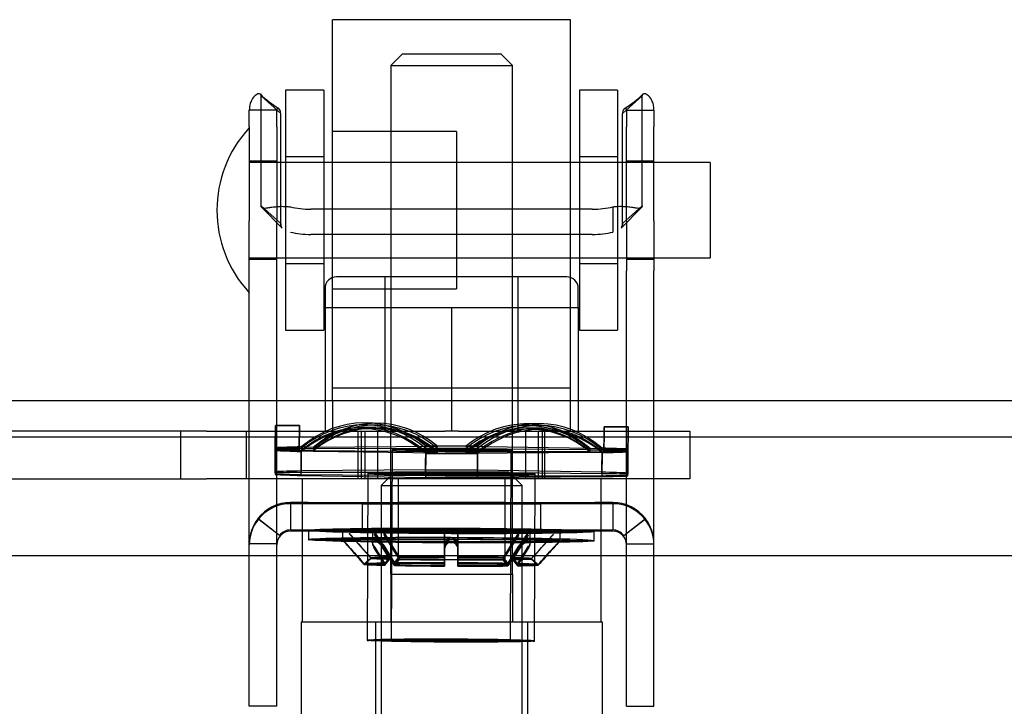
# Model space of a CAD drawing. Header units: inches. Extents: x 1 to 359, y -2 to 239.
# Tile 57 of 83: x 125.65 to 128.24, y 189.74 to 191.54. Entities that reach past the tile are written whole.
import ezdxf
from ezdxf.lldxf.tags import DXFTag

# ---------------------------------------------------------------- set-up
doc = ezdxf.new("R2010")
doc.units = ezdxf.units.IN
doc.header["$MEASUREMENT"] = 0
for name, color, linetype in [('COM70838', 7, 'Continuous'), ('COM70839-3', 7, 'Continuous'), ('COM71196-8', 7, 'Continuous'), ('COM71298-3', 7, 'Continuous'), ('Default', 7, 'Continuous'), ('HAN13068', 7, 'Continuous'), ('HAN13068_NUT', 7, 'Continuous'), ('NTS18147', 7, 'Continuous'), ('ROL87452', 7, 'Continuous'), ('RVT17786', 7, 'Continuous'), ('RVT19000', 7, 'Continuous'), ('SPC87322', 7, 'Continuous'), ('STD26122', 7, 'Continuous'), ('WAF25376', 7, 'Continuous'), ('WAM30038', 7, 'Continuous')]:
    doc.layers.add(name, color=color, linetype=linetype)
tags = doc.linetypes.add('HIDDEN2', pattern=[0.1875, 0.125, -0.0625]).pattern_tags.tags
tags[6:7] = [DXFTag(74, 4), DXFTag(75, 0), DXFTag(340, '0'), DXFTag(46, 0.0), DXFTag(50, 0.0), DXFTag(44, 0.0), DXFTag(45, 0.0)]
tags[4:5] = [DXFTag(74, 4), DXFTag(75, 0), DXFTag(340, '0'), DXFTag(46, 0.0), DXFTag(50, 0.0), DXFTag(44, 0.0), DXFTag(45, 0.0)]

# ---------------------------------------------------------------- blocks, each defined once
blk = doc.blocks.new('SE3')
at = {"layer": 'COM70838', "color": 7, "linetype": 'HIDDEN2'}
for p, q in [((126.1403, 190.4573), (125.4543, 190.4573)), ((126.0728, 190.4573), (126.0728, 190.3323)), ((126.1403, 190.4573), (126.2287, 190.4573)), ((126.2287, 190.4573), (126.7666, 190.4573)), ((126.2458, 190.3323), (126.2458, 190.4573)), ((126.5393, 190.3323), (126.5393, 190.4573)), ((126.5893, 190.4573), (126.5893, 190.3323)), ((126.802, 190.4573), (127.2843, 190.4573)), ((126.9793, 190.3323), (126.9793, 190.4573)), ((127.0293, 190.3323), (127.0293, 190.4573)), ((127.2843, 190.4573), (127.4093, 190.4573)), ((127.4093, 190.4573), (127.4093, 190.3323)), ((125.4269, 190.3323), (126.1403, 190.3323)), ((126.2287, 190.3323), (126.1403, 190.3323)), ((127.2843, 190.3323), (126.2287, 190.3323)), ((127.4093, 190.3323), (127.2843, 190.3323))]:
    blk.add_line(p, q, dxfattribs=at)
at = {"layer": 'COM70839-3', "color": 7, "linetype": 'HIDDEN2'}
for p, q in [((126.3354, 191.2908), (126.284, 191.3372)), ((126.284, 191.0493), (126.284, 191.3372)), ((127.2332, 191.2908), (127.2846, 191.3372)), ((127.2846, 191.0493), (127.2846, 191.3372)), ((126.3251, 191.3002), (126.2531, 191.3002)), ((126.2531, 191.256), (126.2531, 191.3002)), ((126.3251, 191.256), (126.3251, 191.3002)), ((126.3354, 191.0029), (126.3354, 191.2908)), ((127.2332, 191.0029), (127.2332, 191.2908)), ((127.2435, 191.3002), (127.3155, 191.3002)), ((127.2435, 191.3002), (127.2435, 191.256)), ((127.3155, 191.3002), (127.3155, 191.256)), ((126.2531, 191.256), (126.2531, 191.0093)), ((126.3251, 191.256), (126.3251, 191.0093)), ((127.2435, 191.0093), (127.2435, 191.256)), ((127.3155, 191.0093), (127.3155, 191.256)), ((126.3251, 191.1658), (126.2531, 191.1658)), ((127.3155, 191.1658), (127.2435, 191.1658)), ((126.3354, 191.0029), (126.284, 191.0493)), ((126.2864, 191.0441), (126.3391, 190.9907)), ((126.2865, 191.0441), (126.339, 190.9907)), ((127.1536, 191.0401), (126.415, 191.0401)), ((127.2075, 191.0462), (127.2075, 190.98)), ((127.2295, 190.9907), (127.2822, 191.0441)), ((127.2296, 190.9907), (127.2821, 191.0441)), ((127.2332, 191.0029), (127.2846, 191.0493)), ((126.2531, 190.8782), (126.2531, 191.0093)), ((126.3251, 190.8782), (126.3251, 191.0093)), ((127.2435, 191.0093), (127.2435, 190.8782)), ((127.3155, 191.0093), (127.3155, 190.8782)), ((127.1536, 190.9738), (126.415, 190.9738)), ((126.2531, 190.9088), (126.3251, 190.9088)), ((127.2435, 190.9088), (127.3155, 190.9088)), ((126.2531, 189.7812), (126.2531, 190.8782)), ((126.3251, 189.7812), (126.3251, 190.8782)), ((127.2435, 189.7812), (127.2435, 190.8782)), ((127.3155, 189.7812), (127.3155, 190.8782)), ((126.408, 190.2704), (126.3611, 190.2704)), ((126.3611, 190.2704), (126.3611, 190.1984)), ((127.2075, 190.2672), (126.3611, 190.2672)), ((126.408, 190.2704), (127.1606, 190.2704)), ((126.5503, 190.2673), (126.5503, 190.2676)), ((126.5503, 190.1953), (126.5503, 190.2673)), ((126.6438, 190.2703), (126.6438, 190.1983)), ((126.9248, 190.1983), (126.9248, 190.2703)), ((127.0183, 190.2673), (127.0183, 190.2676)), ((127.0183, 190.1953), (127.0183, 190.2673)), ((127.2075, 190.2704), (127.1606, 190.2704)), ((127.2075, 190.2704), (127.2075, 190.1984)), ((126.3325, 190.1843), (126.2754, 190.2281)), ((126.2754, 190.2281), (126.2754, 190.228)), ((126.3325, 190.1842), (126.2754, 190.228)), ((127.236, 190.1843), (127.2932, 190.2281)), ((127.236, 190.1842), (127.2932, 190.228)), ((127.2932, 190.2281), (127.2932, 190.228)), ((126.3611, 190.1984), (126.408, 190.1984)), ((126.408, 190.1984), (127.1606, 190.1984)), ((127.1606, 190.1984), (127.2075, 190.1984)), ((126.3325, 190.1843), (126.3325, 190.1842)), ((127.2075, 190.1952), (126.3611, 190.1952)), ((127.236, 190.1843), (127.236, 190.1842)), ((126.3251, 190.1622), (126.2531, 190.1622)), ((127.2435, 190.1622), (127.3155, 190.1622)), ((126.2531, 189.7361), (126.2531, 189.7812)), ((126.3251, 189.7361), (126.3251, 189.7812)), ((127.2435, 189.7361), (127.2435, 189.7812)), ((127.3155, 189.7361), (127.3155, 189.7812)), ((126.3251, 189.7361), (126.2531, 189.7361)), ((127.2435, 189.7361), (127.3155, 189.7361))]:
    blk.add_line(p, q, dxfattribs=at)
for centre, radius, start, end in [((126.4752, 191.5398), 0.2765, 225.5494, 238.4193), ((127.0932, 191.5401), 0.2769, 301.5848, 314.4351), ((126.3611, 190.1592), 0.108, 90, 180), ((126.3611, 190.1624), 0.108, 90.0017, 142.4941), ((127.2075, 190.1624), 0.108, 37.5055, 89.9987), ((127.2075, 190.1592), 0.108, 0, 90), ((126.3611, 190.1622), 0.108, 142.4913, 179.9984), ((127.2075, 190.1622), 0.108, 0.0016, 37.5087), ((126.3611, 190.1624), 0.036, 90.0053, 142.5123), ((127.2075, 190.1624), 0.036, 37.4877, 89.9947), ((126.3611, 190.1592), 0.036, 90, 180), ((127.2075, 190.1592), 0.036, 0, 90)]:
    blk.add_arc(centre, radius, start, end, dxfattribs=at)
for centre, major_axis, ratio, start_param, end_param in [((126.415, 191.0791), (-0.1, 0), 0.390626, 1.001468, 1.570796), ((127.1536, 191.0791), (-0.1, 0), 0.390626, 1.570796, 2.140125), ((126.415, 191.0129), (-0.1, 0), 0.390626, 1.001468, 1.570796), ((127.1536, 191.0129), (0.1, 0), 0.390626, 4.712389, 5.281717), ((126.7843, 190.2676), (-0.234, 0), 0.000115, 3.141593, 6.283185), ((126.7843, 190.2673), (0.234, 0), 0.000115, 3.141593, 6.283185), ((126.7843, 190.1956), (0.234, 0), 0.000115, 0, 3.141593), ((126.7843, 190.1953), (-0.234, 0), 0.000115, 0, 3.141593)]:
    blk.add_ellipse(centre, major_axis=major_axis, ratio=ratio, start_param=start_param, end_param=end_param, dxfattribs=at)
for centre in [(126.7843, 190.2703), (126.7843, 190.1983)]:
    blk.add_ellipse(centre, major_axis=(-0.1405, 0), ratio=0.000115, dxfattribs=at)
for points, knots in [([(126.284, 191.3372), (126.2839, 191.3377), (126.2839, 191.3381), (126.2838, 191.3387), (126.2838, 191.3388), (126.2837, 191.3391), (126.2837, 191.3392), (126.2835, 191.3401), (126.2833, 191.3406), (126.2824, 191.3421), (126.2814, 191.3427), (126.2776, 191.3435), (126.2741, 191.3425), (126.2662, 191.3369), (126.262, 191.3322), (126.2571, 191.3222), (126.2556, 191.3182), (126.2544, 191.3132), (126.2542, 191.3121), (126.2538, 191.3099), (126.2536, 191.3085), (126.2534, 191.3069), (126.2534, 191.3064), (126.2533, 191.3055), (126.2533, 191.3052), (126.2532, 191.3045), (126.2532, 191.304), (126.2532, 191.3032), (126.2531, 191.302), (126.2531, 191.3002)], [0, 0, 0, 0, 0.03125, 0.03125, 0.046875, 0.046875, 0.0625, 0.0625, 0.125, 0.125, 0.25, 0.25, 0.5, 0.5, 0.75, 0.75, 0.875, 0.875, 0.90625, 0.90625, 0.9375, 0.9375, 0.953125, 0.953125, 0.960938, 0.960938, 0.96875, 0.96875, 1, 1, 1, 1]), ([(127.3155, 191.3002), (127.3155, 191.3011), (127.3155, 191.3018), (127.3154, 191.3027), (127.3154, 191.303), (127.3154, 191.3035), (127.3154, 191.3035), (127.3153, 191.3052), (127.3152, 191.3062), (127.3148, 191.3099), (127.3144, 191.3121), (127.313, 191.3183), (127.3115, 191.3222), (127.3066, 191.3323), (127.3024, 191.3369), (127.2945, 191.3425), (127.2909, 191.3435), (127.2872, 191.3427), (127.2862, 191.342), (127.2854, 191.3409), (127.2853, 191.3406), (127.2851, 191.3402), (127.2851, 191.34), (127.285, 191.3397), (127.2849, 191.3395), (127.2848, 191.3389), (127.2847, 191.3382), (127.2846, 191.3372)], [0, 0, 0, 0, 0.015625, 0.015625, 0.023438, 0.023438, 0.03125, 0.03125, 0.0625, 0.0625, 0.125, 0.125, 0.25, 0.25, 0.5, 0.5, 0.75, 0.75, 0.875, 0.875, 0.90625, 0.90625, 0.921875, 0.921875, 0.9375, 0.9375, 1, 1, 1, 1]), ([(127.2846, 191.3372), (127.2847, 191.3377), (127.2847, 191.3381), (127.2848, 191.3387), (127.2848, 191.3388), (127.2849, 191.3391), (127.2849, 191.3392), (127.2851, 191.3401), (127.2853, 191.3406), (127.2859, 191.3417), (127.2864, 191.3421), (127.2871, 191.3424)], [0, 0, 0, 0, 0.03125, 0.03125, 0.046875, 0.046875, 0.0625, 0.0625, 0.125, 0.125, 0.1985612, 0.1985612, 0.1985612, 0.1985612]), ([(126.3354, 191.2908), (126.3354, 191.2916), (126.3353, 191.2932), (126.3351, 191.2954), (126.3347, 191.2973), (126.3336, 191.3008), (126.331, 191.3046), (126.3278, 191.3052), (126.3262, 191.3039), (126.3256, 191.303), (126.3253, 191.302), (126.3251, 191.301), (126.3251, 191.3005), (126.3251, 191.3002)], [0, 0, 0, 0, 0.068623, 0.137063, 0.205208, 0.272877, 0.535512, 0.779514, 0.837052, 0.893029, 0.947093, 0.973617, 1, 1, 1, 1]), ([(127.2435, 191.3002), (127.2435, 191.3005), (127.2435, 191.301), (127.2433, 191.302), (127.243, 191.303), (127.2424, 191.3039), (127.2408, 191.3052), (127.2375, 191.3046), (127.235, 191.3008), (127.2339, 191.2973), (127.2335, 191.2954), (127.2333, 191.2932), (127.2332, 191.2916), (127.2332, 191.2908)], [0, 0, 0, 0, 0.026381, 0.052905, 0.106971, 0.162948, 0.220486, 0.464488, 0.727123, 0.794792, 0.862936, 0.931376, 1, 1, 1, 1]), ([(126.284, 191.0493), (126.2841, 191.0486), (126.2842, 191.0471), (126.2849, 191.0453), (126.2862, 191.0441), (126.2901, 191.0424), (126.2985, 191.0434), (126.3104, 191.0453), (126.3188, 191.0464), (126.3268, 191.0472), (126.3367, 191.0477), (126.3484, 191.0476), (126.3568, 191.0467), (126.3611, 191.0462)], [0, 0, 0, 0, 0.049102, 0.098523, 0.149018, 0.200844, 0.426475, 0.554365, 0.622319, 0.692911, 0.79099, 0.893216, 1, 1, 1, 1]), ([(126.2865, 191.044), (126.2863, 191.0442), (126.2854, 191.0448), (126.2842, 191.0463), (126.2841, 191.0483), (126.284, 191.0493)], [0.8439358, 0.8439358, 0.8439358, 0.8439358, 0.868041, 0.9344119, 1, 1, 1, 1]), ([(127.2075, 191.0462), (127.2091, 191.0465), (127.2123, 191.0469), (127.2186, 191.0474), (127.2262, 191.0477), (127.2347, 191.0476), (127.245, 191.047), (127.2562, 191.0456), (127.2671, 191.0439), (127.2752, 191.0428), (127.2801, 191.043), (127.2829, 191.0444), (127.2843, 191.0463), (127.2845, 191.0483), (127.2846, 191.0493)], [0, 0, 0, 0, 0.040175, 0.080102, 0.158226, 0.23381, 0.30692, 0.445198, 0.573002, 0.690655, 0.799398, 0.868041, 0.934412, 1, 1, 1, 1]), ([(127.2846, 191.0493), (127.2845, 191.0486), (127.2844, 191.0471), (127.2837, 191.0453), (127.2828, 191.0445), (127.2822, 191.0441), (127.2822, 191.0441)], [0, 0, 0, 0, 0.0491023, 0.0985231, 0.1490182, 0.152316, 0.152316, 0.152316, 0.152316]), ([(126.3354, 191.0029), (126.3354, 191.0024), (126.3354, 191.0019), (126.3354, 191.0014), (126.3355, 191.0012), (126.3355, 191.0008), (126.3355, 191.0008), (126.3355, 190.9998), (126.3356, 190.999), (126.3359, 190.997), (126.3363, 190.9957), (126.3374, 190.9928), (126.3384, 190.9914), (126.3395, 190.9902)], [0, 0, 0, 0, 0.03125, 0.03125, 0.046875, 0.046875, 0.0625, 0.0625, 0.125, 0.125, 0.25, 0.25, 0.4245245, 0.4245245, 0.4245245, 0.4245245]), ([(127.2332, 191.0029), (127.2332, 191.0024), (127.2332, 191.0019), (127.2331, 191.0014), (127.2331, 191.0012), (127.2331, 191.0008), (127.2331, 191.0008), (127.233, 190.9998), (127.233, 190.999), (127.2326, 190.997), (127.2323, 190.9957), (127.2311, 190.9928), (127.2302, 190.9914), (127.229, 190.9902)], [0, 0, 0, 0, 0.03125, 0.03125, 0.046875, 0.046875, 0.0625, 0.0625, 0.125, 0.125, 0.25, 0.25, 0.4245245, 0.4245245, 0.4245245, 0.4245245])]:
    blk.add_open_spline(points, degree=3, knots=knots, dxfattribs=at)
for points in [[(126.3387, 190.9911), (126.3364, 190.9941), (126.3354, 190.9979), (126.3354, 191.0029)], [(127.2299, 190.9911), (127.2322, 190.9941), (127.2332, 190.9979), (127.2332, 191.0029)]]:
    blk.add_open_spline(points, degree=3, dxfattribs=at)
at = {"layer": 'COM71196-8', "color": 7, "linetype": 'Continuous'}
blk.add_line((158.0322, 190.1303), (124.2224, 190.1303), dxfattribs=at)
at = {"layer": 'COM71298-3', "color": 7, "linetype": 'HIDDEN2'}
blk.add_line((158.8443, 190.5373), (86.9743, 190.5373), dxfattribs=at)
at = {"layer": 'COM71298-3', "color": 7, "linetype": 'Continuous'}
blk.add_line((158.8443, 190.4423), (86.9743, 190.4423), dxfattribs=at)
at = {"layer": 'HAN13068', "color": 7, "linetype": 'HIDDEN2'}
for p, q in [((126.6543, 191.4473), (126.6243, 191.4173)), ((126.9143, 191.4473), (126.6543, 191.4473)), ((126.9443, 191.4173), (126.9143, 191.4473)), ((126.6243, 191.4173), (126.9443, 191.4173)), ((126.6243, 191.4173), (126.6243, 190.4573)), ((126.9443, 190.4573), (126.9443, 191.4173)), ((126.6243, 190.0823), (126.6243, 189.9573)), ((126.6243, 190.0823), (126.7843, 190.0823)), ((126.7843, 190.0823), (126.9443, 190.0823)), ((126.9443, 190.0823), (126.9443, 189.9573)), ((126.3888, 189.9573), (126.5847, 189.9573)), ((126.3888, 189.9573), (126.3888, 189.2553)), ((126.5847, 189.9573), (126.9839, 189.9573)), ((126.5847, 189.9573), (126.5847, 189.2553)), ((126.9839, 189.9573), (127.1798, 189.9573)), ((126.9839, 189.9573), (126.9839, 189.2553)), ((127.1798, 189.9573), (127.1798, 189.2553))]:
    blk.add_line(p, q, dxfattribs=at)
at = {"layer": 'HAN13068_NUT', "color": 7, "linetype": 'HIDDEN2'}
for p, q in [((127.0868, 190.8623), (126.4818, 190.8623)), ((126.6093, 190.8623), (126.6093, 190.4573)), ((126.9593, 190.4573), (126.9593, 190.8623)), ((126.4518, 190.8323), (126.4518, 190.7823)), ((127.1168, 190.7823), (127.1168, 190.8323)), ((126.4518, 190.7823), (126.618, 190.7823)), ((126.4518, 190.7823), (126.4518, 190.4573)), ((126.618, 190.7823), (126.7843, 190.7823)), ((126.7843, 190.7823), (126.9505, 190.7823)), ((126.7843, 190.7823), (126.7843, 190.4573)), ((126.9505, 190.7823), (127.1168, 190.7823)), ((127.1168, 190.7823), (127.1168, 190.4573))]:
    blk.add_line(p, q, dxfattribs=at)
for centre, start, end in [((126.4818, 190.8323), 90, 180), ((127.0868, 190.8323), 0, 90)]:
    blk.add_arc(centre, 0.03, start, end, dxfattribs=at)
at = {"layer": 'NTS18147', "color": 7, "linetype": 'HIDDEN2'}
for p, q in [((126.3845, 190.4724), (126.3215, 190.4727)), ((126.3845, 190.4715), (126.3215, 190.4718)), ((126.5738, 190.4648), (126.5423, 190.4638)), ((126.5799, 190.4678), (126.5484, 190.4675)), ((126.5892, 190.4736), (126.5577, 190.4742)), ((126.5953, 190.4782), (126.5638, 190.4794)), ((127.0053, 190.4776), (126.9738, 190.4767)), ((127.0114, 190.4725), (126.9799, 190.4721)), ((127.0207, 190.4656), (126.9892, 190.4662)), ((127.0268, 190.4619), (126.9953, 190.4631)), ((127.2475, 190.4691), (127.1845, 190.4693)), ((127.2475, 190.4682), (127.1845, 190.4684)), ((126.321, 190.3513), (126.3213, 190.4143)), ((126.3213, 190.4082), (126.321, 190.3452)), ((126.3211, 190.3484), (126.3213, 190.4114)), ((126.3213, 190.407), (126.3211, 190.344)), ((126.3843, 190.4141), (126.3213, 190.4143)), ((126.3843, 190.4111), (126.3213, 190.4114)), ((126.3843, 190.4079), (126.3213, 190.4082)), ((126.3843, 190.4067), (126.3213, 190.407)), ((126.3843, 190.4141), (126.3843, 190.4067)), ((126.3843, 190.4111), (126.3843, 190.4079)), ((126.3893, 190.4163), (126.3891, 190.3534)), ((126.3893, 190.4121), (126.3891, 190.3491)), ((126.3891, 190.3439), (126.3893, 190.4069)), ((126.3891, 190.3414), (126.3893, 190.4044)), ((126.4208, 190.4152), (126.3893, 190.4163)), ((126.4208, 190.4115), (126.3893, 190.4121)), ((126.4208, 190.4073), (126.3893, 190.4069)), ((126.4208, 190.4053), (126.3893, 190.4044)), ((126.7478, 190.4176), (126.4208, 190.4152)), ((126.7478, 190.4119), (126.4208, 190.4115)), ((126.4208, 190.4073), (126.7478, 190.4044)), ((126.4208, 190.4053), (126.7478, 190.4004)), ((126.6278, 190.4094), (126.6258, 189.909)), ((126.6278, 190.4086), (126.6258, 189.9081)), ((126.716, 190.3558), (126.7163, 190.4187)), ((126.716, 190.3494), (126.7163, 190.4124)), ((126.7163, 190.404), (126.716, 190.341)), ((126.7478, 190.4176), (126.7163, 190.4187)), ((126.7478, 190.4119), (126.7163, 190.4124)), ((126.7478, 190.4044), (126.7163, 190.404)), ((126.8208, 190.4173), (126.8523, 190.4182)), ((127.1478, 190.4123), (126.8208, 190.4173)), ((126.8208, 190.4116), (126.8523, 190.4119)), ((127.1478, 190.4087), (126.8208, 190.4116)), ((126.8208, 190.4041), (127.1478, 190.4044)), ((126.8208, 190.4041), (126.8523, 190.4035)), ((126.8523, 190.4182), (126.8521, 190.3552)), ((126.8523, 190.4119), (126.8521, 190.3489)), ((126.9388, 189.9078), (126.9408, 190.4082)), ((126.9388, 189.9069), (126.9408, 190.4074)), ((127.1478, 190.4123), (127.1793, 190.4133)), ((127.1478, 190.4087), (127.1793, 190.409)), ((127.1478, 190.4044), (127.1793, 190.4038)), ((127.179, 190.3503), (127.1793, 190.4133)), ((127.179, 190.346), (127.1793, 190.409)), ((127.1793, 190.4038), (127.179, 190.3408)), ((127.1843, 190.4036), (127.1843, 190.4109)), ((127.1843, 190.4109), (127.2473, 190.4107)), ((127.1843, 190.4048), (127.1843, 190.408)), ((127.1843, 190.408), (127.2473, 190.4078)), ((127.1843, 190.4048), (127.2473, 190.4046)), ((127.2473, 190.4107), (127.247, 190.3477)), ((127.2473, 190.4078), (127.247, 190.3448)), ((127.247, 190.3416), (127.2473, 190.4046)), ((126.7163, 190.3995), (126.716, 190.3365)), ((126.7478, 190.4004), (126.7163, 190.3995)), ((126.8208, 190.4001), (127.1478, 190.4025)), ((126.8208, 190.4001), (126.8523, 190.3989)), ((126.8521, 190.3405), (126.8523, 190.4035)), ((126.8521, 190.3359), (126.8523, 190.3989)), ((127.1478, 190.4025), (127.1793, 190.4013)), ((127.1793, 190.4013), (127.179, 190.3383)), ((127.1843, 190.4036), (127.2473, 190.4033)), ((127.247, 190.3404), (127.2473, 190.4033)), ((126.716, 190.3558), (126.3891, 190.3534)), ((127.179, 190.3503), (126.8521, 190.3552)), ((126.321, 190.3513), (126.3211, 190.344)), ((126.3211, 190.3484), (126.321, 190.3452)), ((126.716, 190.3494), (126.3891, 190.3491)), ((126.3891, 190.3439), (126.716, 190.341)), ((126.3891, 190.3414), (126.716, 190.3365)), ((126.564, 190.3467), (126.5623, 189.9093)), ((126.564, 190.3458), (126.5623, 189.9084)), ((127.179, 190.346), (126.8521, 190.3489)), ((126.8521, 190.3405), (127.179, 190.3408)), ((126.8521, 190.3359), (127.179, 190.3383)), ((127.0023, 189.9076), (127.004, 190.345)), ((127.0023, 189.9066), (127.004, 190.3441)), ((127.247, 190.3404), (127.247, 190.3477)), ((127.247, 190.3416), (127.247, 190.3448))]:
    blk.add_line(p, q, dxfattribs=at)
for centre, major_axis, ratio, start_param, end_param in [((126.3203, 190.1543), (-0.0012, -0.3183), 0.000086, 2.48741, 3.75683), ((126.3203, 190.1534), (-0.0012, -0.3183), 0.000023, 2.498413, 3.767833), ((126.3833, 190.1541), (-0.0012, -0.3183), 0.000086, 2.48741, 3.75683), ((126.3833, 190.1532), (-0.0012, -0.3183), 0.000023, 2.498413, 3.767833), ((126.5518, 190.1612), (-0.012, -0.3181), 0.865818, 2.545807, 3.815227), ((126.5518, 190.1559), (-0.0059, -0.3183), 0.865983, 2.52382, 3.79324), ((126.5518, 190.1491), (0.0034, -0.3183), 0.866006, 2.489944, 3.759364), ((126.5518, 190.1456), (0.0095, -0.3182), 0.865904, 2.467947, 3.737366), ((126.5833, 190.1601), (-0.012, -0.3181), 0.865818, 2.545807, 3.815227), ((126.5833, 190.1554), (-0.0059, -0.3183), 0.865983, 2.52382, 3.79324), ((126.5833, 190.1495), (0.0034, -0.3183), 0.866006, 2.489944, 3.759364), ((126.5833, 190.1466), (0.0095, -0.3182), 0.865904, 2.467947, 3.737366), ((126.9833, 190.1585), (0.0095, -0.3182), 0.865904, 2.467947, 3.737366), ((126.9833, 190.1538), (0.0034, -0.3183), 0.866006, 2.489944, 3.759364), ((126.9833, 190.1479), (-0.0059, -0.3183), 0.865983, 2.52382, 3.79324), ((126.9833, 190.145), (-0.012, -0.3181), 0.865818, 2.545807, 3.815227), ((127.0148, 190.1594), (0.0095, -0.3182), 0.865904, 2.467947, 3.737366), ((127.0148, 190.1541), (0.0034, -0.3183), 0.866006, 2.489944, 3.759364), ((127.0148, 190.1473), (-0.0059, -0.3183), 0.865983, 2.52382, 3.79324), ((127.0148, 190.1438), (-0.012, -0.3181), 0.865818, 2.545807, 3.815227), ((127.1833, 190.151), (-0.0012, -0.3183), 0.000086, 2.48741, 3.75683), ((127.1833, 190.1501), (-0.0012, -0.3183), 0.000023, 2.498413, 3.767833), ((127.2463, 190.1507), (-0.0012, -0.3183), 0.000086, 2.48741, 3.75683), ((127.2463, 190.1498), (-0.0012, -0.3183), 0.000023, 2.498413, 3.767833), ((126.7843, 190.4088), (-0.5, 0.002), 0.019471, -0.659991, -0.387034), ((126.7843, 190.408), (-0.5, 0.002), 0.008469, -0.660054, -0.387097), ((126.7843, 190.408), (-0.5, 0.002), 0.008469, 0.387143, 0.6601), ((126.7843, 190.4088), (-0.5, 0.002), 0.019471, 0.387207, 0.660163), ((126.7843, 190.4088), (-0.5, 0.002), 0.019471, 4.575997, 4.848954), ((126.7843, 190.408), (-0.5, 0.002), 0.008469, 4.575934, 4.84889), ((126.7843, 190.408), (0.5, -0.002), 0.008469, 4.575934, 4.84889), ((126.7843, 190.4088), (0.5, -0.002), 0.019471, 0.387207, 0.660163), ((126.7843, 190.408), (0.5, -0.002), 0.008469, 0.387143, 0.6601), ((126.7843, 190.408), (0.5, -0.002), 0.008469, -0.660054, -0.387097), ((126.7843, 190.4088), (0.5, -0.002), 0.019471, 4.575997, 4.848954), ((126.7843, 190.4088), (0.5, -0.002), 0.019471, -0.659991, -0.387034), ((126.784, 190.3458), (-0.5, 0.002), 0.019471, -0.659991, -0.387034), ((126.784, 190.3458), (0.5, -0.002), 0.019471, 1.434404, 1.707361), ((126.784, 190.345), (-0.5, 0.002), 0.008469, 0.387143, 0.6601), ((126.784, 190.345), (-0.5, 0.002), 0.008469, -0.660054, -0.387097), ((126.784, 190.3458), (-0.5, 0.002), 0.019471, 0.387207, 0.660163), ((126.784, 190.345), (0.5, -0.002), 0.008469, 1.434341, 1.707298), ((126.784, 190.345), (-0.5, 0.002), 0.008469, 1.434341, 1.707298), ((126.784, 190.3458), (-0.5, 0.002), 0.019471, 1.434404, 1.707361), ((126.784, 190.3458), (0.5, -0.002), 0.019471, 0.387207, 0.660163), ((126.784, 190.345), (0.5, -0.002), 0.008469, 0.387143, 0.6601), ((126.784, 190.345), (0.5, -0.002), 0.008469, -0.660054, -0.387097), ((126.784, 190.3458), (0.5, -0.002), 0.019471, -0.659991, -0.387034)]:
    blk.add_ellipse(centre, major_axis=major_axis, ratio=ratio, start_param=start_param, end_param=end_param, dxfattribs=at)
for centre, major_axis, ratio in [((126.7843, 190.4088), (-0.1565, 0.0006), 0.019471), ((126.7843, 190.408), (-0.1565, 0.0006), 0.008469), ((126.784, 190.3458), (-0.22, 0.0009), 0.019471), ((126.784, 190.345), (-0.22, 0.0009), 0.008469), ((126.7823, 189.9084), (-0.22, 0.0009), 0.019471), ((126.7823, 189.9075), (-0.22, 0.0009), 0.008469), ((126.7823, 189.9084), (-0.1565, 0.0006), 0.019471), ((126.7823, 189.9075), (-0.1565, 0.0006), 0.008469)]:
    blk.add_ellipse(centre, major_axis=major_axis, ratio=ratio, dxfattribs=at)
at = {"layer": 'ROL87452', "color": 7, "linetype": 'HIDDEN2'}
for p, q in [((126.4718, 190.5373), (126.4718, 191.5373)), ((127.0968, 191.5373), (126.4718, 191.5373)), ((127.0968, 190.5373), (127.0968, 191.5373)), ((126.7968, 191.2438), (126.4718, 191.2438)), ((126.7968, 191.2438), (126.7968, 190.8308)), ((127.0968, 191.1623), (126.7968, 191.1623)), ((126.7968, 190.9123), (127.0968, 190.9123)), ((126.4718, 190.8308), (126.7968, 190.8308))]:
    blk.add_line(p, q, dxfattribs=at)
at = {"layer": 'RVT17786', "color": 7, "linetype": 'HIDDEN2'}
for p, q in [((127.4631, 191.1623), (126.2531, 191.1623)), ((127.4631, 191.1623), (127.4631, 190.9123)), ((126.2531, 190.9123), (127.4631, 190.9123))]:
    blk.add_line(p, q, dxfattribs=at)
blk.add_arc((126.4863, 191.0373), 0.3182, 137.1291, 222.8709, dxfattribs=at)
at = {"layer": 'RVT19000', "color": 7, "linetype": 'HIDDEN2'}
for p, q in [((127.0968, 190.5703), (126.4718, 190.5703)), ((126.4718, 190.5373), (126.4718, 190.4573)), ((127.0968, 190.4573), (127.0968, 190.5373)), ((126.5893, 190.4573), (126.5893, 190.3323)), ((126.802, 190.4573), (126.7666, 190.4573)), ((126.9793, 190.3323), (126.9793, 190.4573)), ((126.6438, 190.3323), (126.6438, 190.1203)), ((126.9248, 190.1203), (126.9248, 190.3323)), ((126.9248, 190.1203), (126.6438, 190.1203))]:
    blk.add_line(p, q, dxfattribs=at)
at = {"layer": 'SPC87322', "color": 7, "linetype": 'HIDDEN2'}
for p, q in [((126.5468, 190.4573), (126.5468, 190.3323)), ((126.5568, 190.4573), (126.5568, 190.3323)), ((126.6243, 190.0823), (126.6243, 190.4573)), ((126.9443, 190.0823), (126.9443, 190.4573)), ((127.0118, 190.4573), (127.0118, 190.3323)), ((127.0218, 190.4573), (127.0218, 190.3323)), ((126.3918, 190.3323), (126.3918, 189.9573)), ((127.1768, 189.9573), (127.1768, 190.3323))]:
    blk.add_line(p, q, dxfattribs=at)
at = {"layer": 'STD26122', "color": 7, "linetype": 'HIDDEN2'}
for p, q in [((126.6343, 190.3503), (126.5993, 190.3153)), ((126.9343, 190.3503), (126.6343, 190.3503)), ((126.9693, 190.3153), (126.9343, 190.3503)), ((126.5993, 190.3153), (126.9693, 190.3153)), ((126.5993, 190.3153), (126.5993, 189.3503)), ((126.9693, 189.3503), (126.9693, 190.3153))]:
    blk.add_line(p, q, dxfattribs=at)
at = {"layer": 'WAF25376', "color": 7, "linetype": 'HIDDEN2'}
for p, q in [((126.3484, 191.3523), (126.3484, 190.7223)), ((126.4484, 191.3523), (126.3484, 191.3523)), ((126.4484, 191.3523), (126.4484, 190.7223)), ((127.1201, 191.3523), (127.1201, 190.7223)), ((127.2201, 191.3523), (127.1201, 191.3523)), ((127.2201, 191.3523), (127.2201, 190.7223)), ((126.4484, 191.1773), (126.3484, 191.1773)), ((127.2201, 191.1773), (127.1201, 191.1773)), ((126.3484, 190.8973), (126.4484, 190.8973)), ((127.1201, 190.8973), (127.2201, 190.8973)), ((126.3484, 190.7223), (126.4484, 190.7223)), ((127.1201, 190.7223), (127.2201, 190.7223))]:
    blk.add_line(p, q, dxfattribs=at)
at = {"layer": 'WAM30038', "color": 7, "linetype": 'HIDDEN2'}
for p, q in [((126.4085, 190.1973), (126.4084, 190.1733)), ((126.4977, 190.197), (126.4976, 190.173)), ((126.5763, 190.2004), (126.5761, 190.1708)), ((126.5763, 190.1974), (126.5761, 190.1678)), ((126.9905, 190.1692), (126.9907, 190.1988)), ((126.4085, 190.1965), (126.4084, 190.1725)), ((126.4977, 190.1961), (126.4976, 190.1721)), ((126.5763, 190.1942), (126.5761, 190.1646)), ((126.5763, 190.193), (126.5761, 190.1634)), ((126.5814, 190.1932), (126.6221, 190.1272)), ((126.5814, 190.1904), (126.6221, 190.1248)), ((126.6221, 190.1225), (126.5814, 190.1874)), ((126.6221, 190.1219), (126.5814, 190.1863)), ((126.6469, 190.1276), (126.6061, 190.1936)), ((126.6469, 190.1249), (126.6061, 190.1905)), ((126.6061, 190.187), (126.6469, 190.1222)), ((126.6061, 190.1857), (126.6469, 190.1213)), ((126.7659, 190.1942), (126.7657, 190.1281)), ((126.7659, 190.1904), (126.7657, 190.1248)), ((126.7657, 190.1213), (126.7659, 190.1859)), ((126.7657, 190.1199), (126.7659, 190.1838)), ((126.7658, 190.1581), (126.7659, 190.1942)), ((126.7658, 190.1543), (126.7659, 190.1904)), ((126.7658, 190.1497), (126.7659, 190.1859)), ((126.7658, 190.1477), (126.7659, 190.1838)), ((126.8007, 190.1279), (126.8009, 190.1941)), ((126.8007, 190.1247), (126.8009, 190.1903)), ((126.8009, 190.1857), (126.8007, 190.1211)), ((126.8009, 190.1837), (126.8007, 190.1197)), ((126.8008, 190.158), (126.8009, 190.1941)), ((126.8008, 190.1541), (126.8009, 190.1903)), ((126.8008, 190.1496), (126.8009, 190.1857)), ((126.8008, 190.1475), (126.8009, 190.1837)), ((126.9608, 190.1922), (126.9195, 190.1265)), ((126.9608, 190.1891), (126.9195, 190.1238)), ((126.9195, 190.1211), (126.9608, 190.1857)), ((126.9195, 190.1202), (126.9608, 190.1843)), ((126.9442, 190.1259), (126.9855, 190.1916)), ((126.9442, 190.1235), (126.9855, 190.1888)), ((126.9855, 190.1858), (126.9442, 190.1212)), ((126.9855, 190.1847), (126.9442, 190.1206)), ((126.9905, 190.1662), (126.9907, 190.1958)), ((126.9905, 190.163), (126.9907, 190.1926)), ((126.9905, 190.1618), (126.9907, 190.1914)), ((127.0691, 190.1708), (127.0692, 190.1948)), ((127.0691, 190.1699), (127.0692, 190.1939)), ((127.1584, 190.1704), (127.1585, 190.1944)), ((127.1584, 190.1695), (127.1585, 190.1935)), ((126.6093, 190.1115), (126.5812, 190.1571)), ((126.6093, 190.109), (126.5812, 190.1542)), ((126.5812, 190.1512), (126.6093, 190.1065)), ((126.5812, 190.1502), (126.6093, 190.1057)), ((126.606, 190.1575), (126.6341, 190.1119)), ((126.606, 190.1543), (126.6341, 190.1091)), ((126.6341, 190.1062), (126.606, 190.1509)), ((126.6341, 190.1051), (126.606, 190.1496)), ((126.7656, 190.1125), (126.7658, 190.1581)), ((126.7656, 190.109), (126.7658, 190.1543)), ((126.7658, 190.1497), (126.7656, 190.1052)), ((126.7658, 190.1477), (126.7656, 190.1036)), ((126.8008, 190.158), (126.8006, 190.1123)), ((126.8008, 190.1541), (126.8006, 190.1089)), ((126.8006, 190.105), (126.8008, 190.1496)), ((126.8006, 190.1034), (126.8008, 190.1475)), ((126.9321, 190.1107), (126.9606, 190.1561)), ((126.9606, 190.1495), (126.9321, 190.105)), ((126.9322, 190.1079), (126.9606, 190.153)), ((126.9606, 190.1482), (126.9322, 190.104)), ((126.9854, 190.1555), (126.9569, 190.1102)), ((126.9854, 190.1527), (126.9569, 190.1076)), ((126.9569, 190.1051), (126.9854, 190.1496)), ((126.9569, 190.1044), (126.9854, 190.1486)), ((126.5549, 190.1092), (126.5729, 190.1251)), ((126.5729, 190.1244), (126.5549, 190.1085)), ((126.5549, 190.1081), (126.5729, 190.124)), ((126.5729, 190.1237), (126.5549, 190.1078)), ((126.6221, 190.1272), (126.6093, 190.1115)), ((126.6221, 190.1248), (126.6093, 190.109)), ((126.6093, 190.1065), (126.6221, 190.1225)), ((126.6093, 190.1057), (126.6221, 190.1219)), ((126.6341, 190.1119), (126.6469, 190.1276)), ((126.6341, 190.1091), (126.6469, 190.1249)), ((126.6469, 190.1222), (126.6341, 190.1062)), ((126.6469, 190.1213), (126.6341, 190.1051)), ((126.7657, 190.1281), (126.7656, 190.1125)), ((126.7657, 190.1248), (126.7656, 190.109)), ((126.7656, 190.1052), (126.7657, 190.1213)), ((126.7656, 190.1036), (126.7657, 190.1199)), ((126.8006, 190.1123), (126.8007, 190.1279)), ((126.8006, 190.1089), (126.8007, 190.1247)), ((126.8007, 190.1211), (126.8006, 190.105)), ((126.8007, 190.1197), (126.8006, 190.1034)), ((126.9195, 190.1265), (126.9321, 190.1107)), ((126.9195, 190.1238), (126.9322, 190.1079)), ((126.9321, 190.105), (126.9195, 190.1211)), ((126.9322, 190.104), (126.9195, 190.1202)), ((126.9569, 190.1102), (126.9442, 190.1259)), ((126.9569, 190.1076), (126.9442, 190.1235)), ((126.9442, 190.1212), (126.9569, 190.1051)), ((126.9442, 190.1206), (126.9569, 190.1044)), ((126.9935, 190.1234), (127.0114, 190.1074)), ((127.0114, 190.1067), (126.9935, 190.1227)), ((126.9935, 190.1223), (127.0114, 190.1063)), ((127.0114, 190.106), (126.9935, 190.122))]:
    blk.add_line(p, q, dxfattribs=at)
for centre, radius, start, end in [((126.193, 189.8826), 0.4208, 40.0777, 43.6338), ((126.23, 189.9071), 0.3773, 40.9226, 44.8133), ((125.6113, 189.3528), 1.207, 41.5177, 42.7507), ((126.0928, 189.7827), 0.5616, 41.2625, 43.8902), ((126.7841, 190.1591), 0.0184, 92.3431, 183.0599), ((126.784, 190.1552), 0.0182, 92.0278, 182.8111), ((126.7826, 190.1592), 0.0183, 356.2235, 87.4879), ((126.7827, 190.1553), 0.0182, 356.4901, 87.7783), ((126.7838, 190.1506), 0.018, 91.3201, 182.6276), ((126.7837, 190.1484), 0.0179, 91.0211, 182.3288), ((126.7827, 190.1505), 0.0181, 357.1351, 88.0192), ((126.7829, 190.1484), 0.018, 357.3982, 88.3467), ((127.3592, 189.8796), 0.411, 134.8939, 138.4652), ((126.8002, 190.3979), 0.352, 315.576, 319.8271), ((127.4954, 189.7544), 0.5953, 135.7351, 138.2143), ((128.1059, 189.1996), 1.4199, 136.8954, 137.9435)]:
    blk.add_arc(centre, radius, start, end, dxfattribs=at)
for centre, ratio in [((126.7835, 190.1959), 0.019471), ((126.7835, 190.195), 0.008469), ((126.7834, 190.1719), 0.019471), ((126.7834, 190.171), 0.008469)]:
    blk.add_ellipse(centre, major_axis=(0.375, -0.0015), ratio=ratio, dxfattribs=at)
for centre, major_axis, ratio, start_param, end_param in [((126.5152, 190.1969), (0.0175, -0.0001), 0.019471, 1.935225, 4.348132), ((126.7835, 190.1959), (-0.275, 0.0011), 0.019471, -0.725818, -0.059408), ((126.7835, 190.195), (-0.275, 0.0011), 0.008469, -0.725881, -0.059471), ((126.5938, 190.2003), (0.0175, -0.0001), 0.019471, 1.149827, 3.562734), ((126.5938, 190.1973), (0.0175, -0.0001), 0.008469, 1.149764, 3.562671), ((126.7835, 190.1959), (-0.275, 0.0011), 0.019471, -1.511216, -0.844806), ((126.7835, 190.195), (-0.275, 0.0011), 0.008469, -1.511279, -0.844869), ((126.7835, 190.2011), (-0.0175, 0.0001), 0.019471, 3.506022, 5.918929), ((126.7835, 190.1973), (-0.0175, 0.0001), 0.008469, 3.505958, 5.918866), ((126.7835, 190.1959), (0.275, -0.0011), 0.019471, 0.844979, 1.511388), ((126.7835, 190.195), (0.275, -0.0011), 0.008469, 0.844915, 1.511325), ((126.9732, 190.1988), (-0.0175, 0.0001), 0.019471, 2.720624, 5.133531), ((126.7835, 190.1959), (0.275, -0.0011), 0.019471, 0.059581, 0.72599), ((126.7834, 190.1719), (0.2858, -0.0011), 0.019471, 2.356281, 3.141679), ((126.7834, 190.171), (0.2858, -0.0011), 0.008469, 2.356218, 3.141616), ((126.7834, 190.1719), (-0.2858, 0.0011), 0.019471, 0.000086, 0.785484), ((126.7834, 190.171), (-0.2858, 0.0011), 0.008469, 0.000023, 0.785421), ((126.5152, 190.196), (0.0175, -0.0001), 0.008469, 1.935162, 4.348069), ((126.7835, 190.1959), (-0.275, 0.0011), 0.019471, 0.059581, 0.72599), ((126.7835, 190.195), (-0.275, 0.0011), 0.008469, 0.059517, 0.725927), ((126.5938, 190.1941), (0.0175, -0.0001), 0.008469, 2.72056, 5.133467), ((126.5938, 190.1929), (0.0175, -0.0001), 0.019471, 2.720624, 5.133531), ((126.7834, 190.1719), (-0.2858, 0.0011), 0.019471, 4.712475, 5.497873), ((126.7834, 190.171), (-0.2858, 0.0011), 0.008469, 4.712412, 5.49781), ((126.7835, 190.195), (-0.275, 0.0011), 0.008469, 0.844915, 1.511325), ((126.7835, 190.1959), (-0.275, 0.0011), 0.019471, 0.844979, 1.511388), ((126.7835, 190.1927), (0.0175, -0.0001), 0.008469, 3.505958, 5.918866), ((126.7835, 190.1907), (0.0175, -0.0001), 0.019471, 3.506022, 5.918929), ((126.7834, 190.1719), (-0.2858, 0.0011), 0.019471, 3.927077, 4.712475), ((126.7834, 190.171), (-0.2858, 0.0011), 0.008469, 3.927014, 4.712412), ((126.7835, 190.195), (0.275, -0.0011), 0.008469, -1.511279, -0.844869), ((126.7835, 190.1959), (0.275, -0.0011), 0.019471, -1.511216, -0.844806), ((126.9732, 190.1959), (-0.0175, 0.0001), 0.008469, 2.72056, 5.133467), ((126.9732, 190.1926), (-0.0175, 0.0001), 0.008469, 1.149764, 3.562671), ((126.9732, 190.1914), (-0.0175, 0.0001), 0.019471, 1.149827, 3.562734), ((126.7834, 190.1719), (0.2858, -0.0011), 0.019471, 0.000086, 0.785484), ((126.7834, 190.171), (0.2858, -0.0011), 0.008469, 0.000023, 0.785421), ((126.7835, 190.195), (0.275, -0.0011), 0.008469, 0.059517, 0.725927), ((126.7835, 190.1959), (0.275, -0.0011), 0.019471, -0.725818, -0.059408), ((126.7835, 190.195), (0.275, -0.0011), 0.008469, -0.725881, -0.059471), ((127.0517, 190.1948), (-0.0175, 0.0001), 0.019471, 1.935225, 4.348132), ((127.0517, 190.1939), (-0.0175, 0.0001), 0.008469, 1.935162, 4.348069), ((126.7834, 190.171), (0.2858, -0.0011), 0.008469, 3.927014, 4.712412), ((126.7834, 190.1719), (0.2858, -0.0011), 0.019471, 3.927077, 4.712475), ((126.7834, 190.171), (0.2858, -0.0011), 0.008469, 4.712412, 5.49781), ((126.7834, 190.1719), (0.2858, -0.0011), 0.019471, 4.712475, 5.497873), ((126.7834, 190.1719), (-0.2858, 0.0011), 0.019471, 2.356281, 3.141679), ((126.7834, 190.171), (-0.2858, 0.0011), 0.008469, 2.356218, 3.141616), ((126.7832, 190.1239), (-0.211, 0.0008), 0.019471, -0.702278, -0.082948), ((126.7832, 190.123), (-0.211, 0.0008), 0.008469, -0.702341, -0.083011), ((126.7832, 190.1239), (-0.211, 0.0008), 0.019471, 0.08312, 0.702451), ((126.7832, 190.123), (-0.211, 0.0008), 0.008469, 0.083057, 0.702387), ((126.7832, 190.1239), (-0.211, 0.0008), 0.019471, -1.487676, -0.868346), ((126.7832, 190.123), (-0.211, 0.0008), 0.008469, -1.48774, -0.868409), ((126.7832, 190.123), (-0.211, 0.0008), 0.008469, 0.868455, 1.487786), ((126.7832, 190.1239), (-0.211, 0.0008), 0.019471, 0.868518, 1.487849), ((126.7832, 190.1239), (0.211, -0.0008), 0.019471, 0.868518, 1.487849), ((126.7832, 190.123), (0.211, -0.0008), 0.008469, 0.868455, 1.487786), ((126.7832, 190.123), (0.211, -0.0008), 0.008469, -1.48774, -0.868409), ((126.7832, 190.1239), (0.211, -0.0008), 0.019471, -1.487676, -0.868346), ((126.7832, 190.1239), (0.211, -0.0008), 0.019471, 0.08312, 0.702451), ((126.7832, 190.123), (0.211, -0.0008), 0.008469, 0.083057, 0.702387), ((126.7832, 190.1239), (0.211, -0.0008), 0.019471, -0.702278, -0.082948), ((126.7832, 190.123), (0.211, -0.0008), 0.008469, -0.702341, -0.083011), ((126.7831, 190.1079), (-0.2289, 0.0009), 0.019471, -0.708797, -0.076428), ((126.7831, 190.107), (-0.2289, 0.0009), 0.008469, -0.708861, -0.076492), ((126.7831, 190.1079), (-0.2289, 0.0009), 0.019471, 0.076601, 0.70897), ((126.7831, 190.107), (-0.2289, 0.0009), 0.008469, 0.076538, 0.708907), ((126.7831, 190.1079), (-0.2289, 0.0009), 0.019471, -1.494195, -0.861827), ((126.7831, 190.107), (-0.2289, 0.0009), 0.008469, -1.494259, -0.86189), ((126.7831, 190.107), (-0.2289, 0.0009), 0.008469, 0.861936, 1.494305), ((126.7831, 190.1079), (-0.2289, 0.0009), 0.019471, 0.861999, 1.494368), ((126.7831, 190.1079), (0.2289, -0.0009), 0.019471, 0.861999, 1.494368), ((126.7831, 190.107), (0.2289, -0.0009), 0.008469, 0.861936, 1.494305), ((126.7831, 190.107), (0.2289, -0.0009), 0.008469, -1.494259, -0.86189), ((126.7831, 190.1079), (0.2289, -0.0009), 0.019471, -1.494195, -0.861827), ((126.7831, 190.1079), (0.2289, -0.0009), 0.019471, 0.076601, 0.70897), ((126.7831, 190.107), (0.2289, -0.0009), 0.008469, 0.076538, 0.708907), ((126.7831, 190.1079), (0.2289, -0.0009), 0.019471, -0.708797, -0.076428), ((126.7831, 190.107), (0.2289, -0.0009), 0.008469, -0.708861, -0.076492)]:
    blk.add_ellipse(centre, major_axis=major_axis, ratio=ratio, start_param=start_param, end_param=end_param, dxfattribs=at)
for points, knots in [([(126.5152, 190.1897), (126.5166, 190.1881), (126.518, 190.1865), (126.5194, 190.1849), (126.5372, 190.1647), (126.5551, 190.1445), (126.5729, 190.1244)], [0, 0, 0, 0, 0.073129, 0.073129, 0.073129, 1, 1, 1, 1]), ([(126.5152, 190.189), (126.5166, 190.1874), (126.518, 190.1858), (126.5194, 190.1842), (126.5372, 190.164), (126.5551, 190.1438), (126.5729, 190.1237)], [0, 0, 0, 0, 0.073129, 0.073129, 0.073129, 1, 1, 1, 1]), ([(126.5761, 190.1709), (126.5761, 190.1722), (126.5764, 190.1735), (126.5778, 190.1757), (126.5793, 190.1766), (126.5813, 190.1766)], [0.5626586, 0.5626586, 0.5626586, 0.5626586, 0.75, 0.75, 1, 1, 1, 1]), ([(126.5813, 190.1766), (126.5833, 190.1766), (126.5859, 190.1759), (126.5908, 190.1734), (126.5932, 190.1717), (126.5997, 190.1661), (126.6033, 190.1618), (126.606, 190.1575)], [0, 0, 0, 0, 0.25, 0.25, 0.5, 0.5, 1, 1, 1, 1]), ([(126.5813, 190.1735), (126.5833, 190.1735), (126.5859, 190.1727), (126.5908, 190.1702), (126.5932, 190.1685), (126.5997, 190.163), (126.6033, 190.1587), (126.606, 190.1543)], [0, 0, 0, 0, 0.25, 0.25, 0.5, 0.5, 1, 1, 1, 1]), ([(126.9606, 190.1561), (126.962, 190.1583), (126.9635, 190.1604), (126.9671, 190.1645), (126.9691, 190.1665), (126.9735, 190.1702), (126.9759, 190.1718), (126.9809, 190.1743), (126.9834, 190.1751), (126.9854, 190.175)], [0, 0, 0, 0, 0.25, 0.25, 0.5, 0.5, 0.75, 0.75, 1, 1, 1, 1]), ([(126.9606, 190.153), (126.962, 190.1551), (126.9635, 190.1572), (126.9671, 190.1613), (126.9691, 190.1633), (126.9735, 190.167), (126.9759, 190.1687), (126.9809, 190.1712), (126.9834, 190.1719), (126.9854, 190.1719)], [0, 0, 0, 0, 0.25, 0.25, 0.5, 0.5, 0.75, 0.75, 1, 1, 1, 1]), ([(126.9854, 190.175), (126.9875, 190.175), (126.9889, 190.1741), (126.9903, 190.1718), (126.9906, 190.1706), (126.9905, 190.1693)], [0, 0, 0, 0, 0.25, 0.25, 0.4389832, 0.4389832, 0.4389832, 0.4389832]), ([(126.9935, 190.1227), (127.0115, 190.1428), (127.0295, 190.1628), (127.0474, 190.1828), (127.0489, 190.1844), (127.0503, 190.186), (127.0517, 190.1876)], [0, 0, 0, 0, 0.926871, 0.926871, 0.926871, 1, 1, 1, 1]), ([(126.9935, 190.122), (127.0115, 190.142), (127.0295, 190.1621), (127.0474, 190.1821), (127.0489, 190.1837), (127.0503, 190.1853), (127.0517, 190.1869)], [0, 0, 0, 0, 0.926871, 0.926871, 0.926871, 1, 1, 1, 1]), ([(126.515, 190.1542), (126.5169, 190.1521), (126.5188, 190.15), (126.5207, 190.1479), (126.532, 190.135), (126.5434, 190.1221), (126.5549, 190.1092)], [0, 0, 0, 0, 0.141448, 0.141448, 0.141448, 1, 1, 1, 1]), ([(126.5549, 190.1085), (126.5434, 190.1214), (126.532, 190.1343), (126.5207, 190.1472), (126.5188, 190.1493), (126.5169, 190.1514), (126.515, 190.1535)], [0, 0, 0, 0, 0.858552, 0.858552, 0.858552, 1, 1, 1, 1]), ([(126.5549, 190.1078), (126.5434, 190.1207), (126.532, 190.1336), (126.5207, 190.1465), (126.5188, 190.1486), (126.5169, 190.1507), (126.515, 190.1528)], [0, 0, 0, 0, 0.858552, 0.858552, 0.858552, 1, 1, 1, 1]), ([(126.5812, 190.1542), (126.5799, 190.1564), (126.5788, 190.1585), (126.577, 190.1627), (126.5764, 190.1647), (126.5762, 190.167), (126.5761, 190.1675), (126.5761, 190.1679)], [0, 0, 0, 0, 0.25, 0.25, 0.5, 0.5, 0.5626168, 0.5626168, 0.5626168, 0.5626168]), ([(126.5761, 190.1647), (126.5761, 190.1643), (126.5762, 190.1638), (126.5766, 190.1597), (126.5785, 190.1555), (126.5812, 190.1512)], [0.4389445, 0.4389445, 0.4389445, 0.4389445, 0.5, 0.5, 1, 1, 1, 1]), ([(126.5761, 190.1635), (126.5761, 190.1631), (126.5762, 190.1626), (126.5766, 190.1586), (126.5785, 190.1544), (126.5812, 190.1502)], [0.4389832, 0.4389832, 0.4389832, 0.4389832, 0.5, 0.5, 1, 1, 1, 1]), ([(126.606, 190.1509), (126.6046, 190.1531), (126.6031, 190.1552), (126.5995, 190.1593), (126.5975, 190.1613), (126.5932, 190.165), (126.5908, 190.1667), (126.5858, 190.1692), (126.5833, 190.17), (126.5813, 190.1701)], [0, 0, 0, 0, 0.25, 0.25, 0.5, 0.5, 0.75, 0.75, 1, 1, 1, 1]), ([(126.606, 190.1496), (126.6046, 190.1517), (126.6031, 190.1538), (126.5995, 190.1579), (126.5975, 190.1599), (126.5932, 190.1636), (126.5908, 190.1653), (126.5858, 190.1679), (126.5833, 190.1687), (126.5813, 190.1687)], [0, 0, 0, 0, 0.25, 0.25, 0.5, 0.5, 0.75, 0.75, 1, 1, 1, 1]), ([(126.9854, 190.1685), (126.9834, 190.1685), (126.9809, 190.1677), (126.9759, 190.1652), (126.9735, 190.1635), (126.9669, 190.158), (126.9633, 190.1538), (126.9606, 190.1495)], [0, 0, 0, 0, 0.25, 0.25, 0.5, 0.5, 1, 1, 1, 1]), ([(126.9854, 190.1672), (126.9834, 190.1671), (126.9809, 190.1663), (126.9759, 190.1638), (126.9735, 190.1621), (126.9669, 190.1566), (126.9633, 190.1524), (126.9606, 190.1482)], [0, 0, 0, 0, 0.25, 0.25, 0.5, 0.5, 1, 1, 1, 1]), ([(126.9905, 190.1663), (126.9905, 190.1658), (126.9905, 190.1654), (126.99, 190.1612), (126.9881, 190.157), (126.9854, 190.1527)], [0.4389445, 0.4389445, 0.4389445, 0.4389445, 0.5, 0.5, 1, 1, 1, 1]), ([(126.9854, 190.1496), (126.9867, 190.1518), (126.9879, 190.1539), (126.9896, 190.1579), (126.9902, 190.1599), (126.9905, 190.1622), (126.9905, 190.1627), (126.9905, 190.1631)], [0, 0, 0, 0, 0.25, 0.25, 0.5, 0.5, 0.5626168, 0.5626168, 0.5626168, 0.5626168]), ([(126.9854, 190.1486), (126.9867, 190.1507), (126.9879, 190.1528), (126.9896, 190.1568), (126.9902, 190.1588), (126.9905, 190.161), (126.9905, 190.1615), (126.9905, 190.1619)], [0, 0, 0, 0, 0.25, 0.25, 0.5, 0.5, 0.5626586, 0.5626586, 0.5626586, 0.5626586]), ([(127.0114, 190.1074), (127.0229, 190.1202), (127.0344, 190.133), (127.0459, 190.1458), (127.0478, 190.1479), (127.0497, 190.15), (127.0516, 190.1521)], [0, 0, 0, 0, 0.858552, 0.858552, 0.858552, 1, 1, 1, 1]), ([(127.0516, 190.1514), (127.0497, 190.1493), (127.0478, 190.1472), (127.0459, 190.1451), (127.0344, 190.1323), (127.0229, 190.1195), (127.0114, 190.1067)], [0, 0, 0, 0, 0.141448, 0.141448, 0.141448, 1, 1, 1, 1]), ([(127.0516, 190.1507), (127.0497, 190.1486), (127.0478, 190.1465), (127.0459, 190.1444), (127.0344, 190.1316), (127.0229, 190.1188), (127.0114, 190.106)], [0, 0, 0, 0, 0.141448, 0.141448, 0.141448, 1, 1, 1, 1])]:
    blk.add_open_spline(points, degree=3, knots=knots, dxfattribs=at)

msp = doc.modelspace()

# ---------------------------------------------------------------- block references
at = {"layer": 'Default'}
msp.add_blockref('SE3', (0, 0), dxfattribs=at)

doc.saveas('drawing.dxf')
